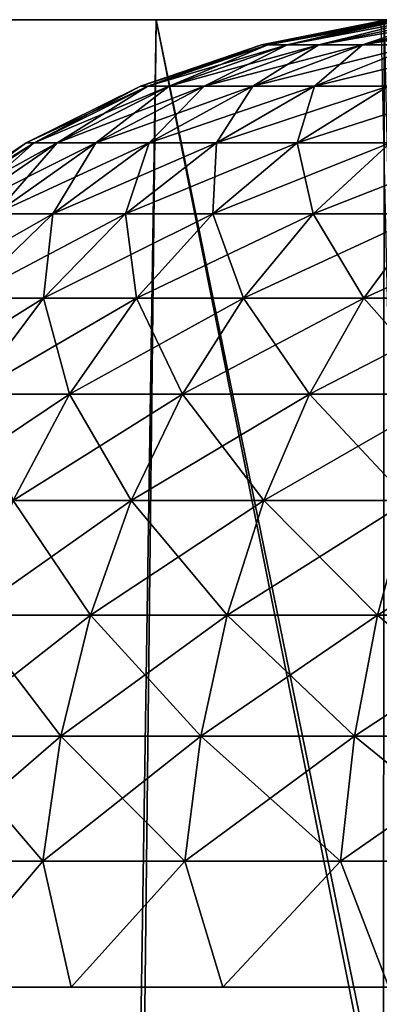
# Model space of a CAD drawing. Header units: millimetres. Extents: x -68 to 68, y 0 to 255.
# Tile 10 of 217: x -61.258 to -60.515, y 27.965 to 30. Entities that reach past the tile are written whole.
import ezdxf

# ---------------------------------------------------------------- set-up
doc = ezdxf.new("R2010")
doc.units = ezdxf.units.MM
doc.header["$LTSCALE"] = 41.718519
for name, color, linetype in [('15', 7, 'CONTINUOUS'), ('2', 7, 'CONTINUOUS'), ('5', 7, 'CONTINUOUS'), ('86', 7, 'CONTINUOUS'), ('88', 7, 'CONTINUOUS'), ('9', 7, 'CONTINUOUS')]:
    doc.layers.add(name, color=color, linetype=linetype)

msp = doc.modelspace()

# ---------------------------------------------------------------- linework, layer by layer
at = {"layer": '15', "color": 252, "linetype": 'Continuous', "true_color": 0x96918c}
for points in [[(-64.9358, 30, -6.3956), (-65.1714, 30, -3.2017), (-59.2074, 30, -4.3146), (-64.9358, 30, -6.3956)], [(-59.2074, 30, -4.3146), (-65.1714, 30, -3.2017), (-59.6697, 30, -4.2129), (-59.2074, 30, -4.3146)], [(-59.6697, 30, -4.2129), (-65.1714, 30, -3.2017), (-60.1183, 30, -4.0617), (-59.6697, 30, -4.2129)], [(-60.1183, 30, -4.0617), (-65.1714, 30, -3.2017), (-60.548, 30, -3.8629), (-60.1183, 30, -4.0617)], [(-60.548, 30, -3.8629), (-65.1714, 30, -3.2017), (-60.9537, 30, -3.6188), (-60.548, 30, -3.8629)], [(-60.9537, 30, -3.6188), (-65.1714, 30, -3.2017), (-61.3305, 30, -3.3323), (-60.9537, 30, -3.6188)], [(-64.5438, 30, -9.5742), (-64.9358, 30, -6.3956), (-42.8, 30, -7.8433), (-64.5438, 30, -9.5742)], [(-42.8, 30, -7.8433), (-64.9358, 30, -6.3956), (-43.1954, 30, -5.2449), (-42.8, 30, -7.8433)], [(-43.1954, 30, -5.2449), (-64.9358, 30, -6.3956), (-58.7367, 30, -4.3658), (-43.1954, 30, -5.2449)], [(-58.7367, 30, -4.3658), (-64.9358, 30, -6.3956), (-59.2074, 30, -4.3146), (-58.7367, 30, -4.3658)], [(-64.9358, 30, 6.3956), (-64.5438, 30, 9.5742), (-42.8, 30, 7.8433), (-64.9358, 30, 6.3956)], [(-43.1954, 30, 5.2449), (-64.9358, 30, 6.3956), (-42.8, 30, 7.8433), (-43.1954, 30, 5.2449)], [(-64.9358, 30, 6.3956), (-43.1954, 30, 5.2449), (-58.2633, 30, 4.3658), (-64.9358, 30, 6.3956)], [(-61.3305, 30, 3.3323), (-64.9358, 30, 6.3956), (-60.9537, 30, 3.6188), (-61.3305, 30, 3.3323)], [(-60.9537, 30, 3.6188), (-64.9358, 30, 6.3956), (-60.548, 30, 3.8629), (-60.9537, 30, 3.6188)], [(-60.548, 30, 3.8629), (-64.9358, 30, 6.3956), (-60.1183, 30, 4.0617), (-60.548, 30, 3.8629)], [(-60.1183, 30, 4.0617), (-64.9358, 30, 6.3956), (-59.6697, 30, 4.2129), (-60.1183, 30, 4.0617)], [(-59.6697, 30, 4.2129), (-64.9358, 30, 6.3956), (-59.2074, 30, 4.3146), (-59.6697, 30, 4.2129)], [(-59.2074, 30, 4.3146), (-64.9358, 30, 6.3956), (-58.7367, 30, 4.3658), (-59.2074, 30, 4.3146)], [(-58.7367, 30, 4.3658), (-64.9358, 30, 6.3956), (-58.2633, 30, 4.3658), (-58.7367, 30, 4.3658)], [(-63.9962, 30, -12.7296), (-64.5438, 30, -9.5742), (-42.2483, 30, -10.4133), (-63.9962, 30, -12.7296)], [(-42.2483, 30, -10.4133), (-64.5438, 30, -9.5742), (-42.8, 30, -7.8433), (-42.2483, 30, -10.4133)], [(-64.5438, 30, 9.5742), (-63.9962, 30, 12.7296), (-42.2483, 30, 10.4133), (-64.5438, 30, 9.5742)], [(-42.8, 30, 7.8433), (-64.5438, 30, 9.5742), (-42.2483, 30, 10.4133), (-42.8, 30, 7.8433)], [(-63.2945, 30, -15.8545), (-63.9962, 30, -12.7296), (-40.6851, 30, -15.4298), (-63.2945, 30, -15.8545)], [(-40.6851, 30, -15.4298), (-63.9962, 30, -12.7296), (-41.5425, 30, -12.9452), (-40.6851, 30, -15.4298)], [(-41.5425, 30, -12.9452), (-63.9962, 30, -12.7296), (-42.2483, 30, -10.4133), (-41.5425, 30, -12.9452)], [(-63.9962, 30, 12.7296), (-63.2945, 30, 15.8545), (-41.5425, 30, 12.9452), (-63.9962, 30, 12.7296)], [(-42.2483, 30, 10.4133), (-63.9962, 30, 12.7296), (-41.5425, 30, 12.9452), (-42.2483, 30, 10.4133)], [(-62.4404, 30, -18.941), (-63.2945, 30, -15.8545), (-39.6792, 30, -17.8582), (-62.4404, 30, -18.941)], [(-39.6792, 30, -17.8582), (-63.2945, 30, -15.8545), (-40.6851, 30, -15.4298), (-39.6792, 30, -17.8582)], [(-63.2945, 30, 15.8545), (-62.4404, 30, 18.941), (-39.6792, 30, 17.8582), (-63.2945, 30, 15.8545)], [(-41.5425, 30, 12.9452), (-63.2945, 30, 15.8545), (-40.6851, 30, 15.4298), (-41.5425, 30, 12.9452)], [(-40.6851, 30, 15.4298), (-63.2945, 30, 15.8545), (-39.6792, 30, 17.8582), (-40.6851, 30, 15.4298)], [(-61.4357, 30, -21.9821), (-62.4404, 30, -18.941), (-38.5286, 30, -20.2214), (-61.4357, 30, -21.9821)], [(-38.5286, 30, -20.2214), (-62.4404, 30, -18.941), (-39.6792, 30, -17.8582), (-38.5286, 30, -20.2214)], [(-62.4404, 30, 18.941), (-61.4357, 30, 21.9821), (-38.5286, 30, 20.2214), (-62.4404, 30, 18.941)], [(-39.6792, 30, 17.8582), (-62.4404, 30, 18.941), (-38.5286, 30, 20.2214), (-39.6792, 30, 17.8582)], [(-60.2832, 30, -24.9701), (-61.4357, 30, -21.9821), (-35.8103, 30, -24.718), (-60.2832, 30, -24.9701)], [(-35.8103, 30, -24.718), (-61.4357, 30, -21.9821), (-37.2374, 30, -22.5107), (-35.8103, 30, -24.718)], [(-37.2374, 30, -22.5107), (-61.4357, 30, -21.9821), (-38.5286, 30, -20.2214), (-37.2374, 30, -22.5107)], [(-61.4357, 30, 21.9821), (-60.2832, 30, 24.9701), (-37.2374, 30, 22.5107), (-61.4357, 30, 21.9821)], [(-38.5286, 30, 20.2214), (-61.4357, 30, 21.9821), (-37.2374, 30, 22.5107), (-38.5286, 30, 20.2214)]]:
    msp.add_3dface(points, dxfattribs=at)
at = {"layer": '2', "color": 7, "linetype": 'Continuous', "true_color": 0xf5f5f5}
for points in [[(-60.976, 30, 25.2571), (-62.1419, 30, 22.2348), (-63.1154, 30, 23.931), (-60.976, 30, 25.2571)], [(-61.8854, 30, 26.9526), (-60.976, 30, 25.2571), (-63.1154, 30, 23.931), (-61.8854, 30, 26.9526)], [(-62.1419, 30, -22.2348), (-60.976, 30, -25.2571), (-63.1107, 30, -23.9436), (-62.1419, 30, -22.2348)], [(-63.1107, 30, -23.9436), (-60.976, 30, -25.2571), (-61.8801, 30, -26.9648), (-63.1107, 30, -23.9436)], [(-59.6633, 30, 28.2186), (-60.976, 30, 25.2571), (-61.8854, 30, 26.9526), (-59.6633, 30, 28.2186)], [(-60.5109, 30, 29.9111), (-59.6633, 30, 28.2186), (-61.8854, 30, 26.9526), (-60.5109, 30, 29.9111)], [(-60.976, 30, -25.2571), (-59.6633, 30, -28.2186), (-61.8801, 30, -26.9648), (-60.976, 30, -25.2571)], [(-61.8801, 30, -26.9648), (-59.6633, 30, -28.2186), (-60.505, 30, -29.9231), (-61.8801, 30, -26.9648)]]:
    msp.add_3dface(points, dxfattribs=at)
at = {"layer": '5', "color": 7, "linetype": 'Continuous', "true_color": 0xf5f5f5}
for points in [[(-61.8854, 30, 26.9526), (-63.1154, 30, 23.931), (-61.1633, 0.2869, 25.3347), (-61.8854, 30, 26.9526)], [(-61.1633, 0.2869, 25.3347), (-63.1154, 30, 23.931), (-61.7666, 0.2869, 23.826), (-61.1633, 0.2869, 25.3347)], [(-60.5109, 30, 29.9111), (-61.8854, 30, 26.9526), (-59.8465, 0.2869, 28.3053), (-60.5109, 30, 29.9111)], [(-59.8465, 0.2869, 28.3053), (-61.8854, 30, 26.9526), (-60.5232, 0.2869, 26.8281), (-59.8465, 0.2869, 28.3053)], [(-60.5232, 0.2869, 26.8281), (-61.8854, 30, 26.9526), (-61.1633, 0.2869, 25.3347), (-60.5232, 0.2869, 26.8281)], [(-61.8801, 30, -26.9648), (-60.505, 30, -29.9231), (-60.5232, 0.2869, -26.8281), (-61.8801, 30, -26.9648)], [(-61.7666, 0.2869, -23.826), (-61.8801, 30, -26.9648), (-61.1633, 0.2869, -25.3347), (-61.7666, 0.2869, -23.826)], [(-61.1633, 0.2869, -25.3347), (-61.8801, 30, -26.9648), (-60.5232, 0.2869, -26.8281), (-61.1633, 0.2869, -25.3347)], [(-60.5232, 0.2869, -26.8281), (-60.505, 30, -29.9231), (-59.8465, 0.2869, -28.3053), (-60.5232, 0.2869, -26.8281)]]:
    msp.add_3dface(points, dxfattribs=at)
at = {"layer": '86', "linetype": 'Continuous'}
for points in [[(-60.7584, 29.948), (-60.7451, 29.948, 0.2442), (-60.5, 30), (-60.7584, 29.948)], [(-60.7451, 29.948, 0.2442), (-60.7056, 29.948, 0.4855), (-60.4829, 30, 0.2612), (-60.7451, 29.948, 0.2442)], [(-60.5, 30), (-60.7451, 29.948, 0.2442), (-60.4957, 30, 0.1312), (-60.5, 30)], [(-60.4957, 30, 0.1312), (-60.7451, 29.948, 0.2442), (-60.4829, 30, 0.2612), (-60.4957, 30, 0.1312)], [(-60.7056, 29.948, 0.4855), (-60.6401, 29.948, 0.7211), (-60.4318, 30, 0.5177), (-60.7056, 29.948, 0.4855)], [(-60.4829, 30, 0.2612), (-60.7056, 29.948, 0.4855), (-60.4616, 30, 0.3901), (-60.4829, 30, 0.2612)], [(-60.4616, 30, 0.3901), (-60.7056, 29.948, 0.4855), (-60.4318, 30, 0.5177), (-60.4616, 30, 0.3901)], [(-60.6401, 29.948, 0.7211), (-60.5496, 29.948, 0.9483), (-60.3939, 30, 0.6428), (-60.6401, 29.948, 0.7211)], [(-60.4318, 30, 0.5177), (-60.6401, 29.948, 0.7211), (-60.3939, 30, 0.6428), (-60.4318, 30, 0.5177)], [(-60.5496, 29.948, 0.9483), (-60.4351, 29.948, 1.1643), (-60.2938, 30, 0.8845), (-60.5496, 29.948, 0.9483)], [(-60.3939, 30, 0.6428), (-60.5496, 29.948, 0.9483), (-60.3477, 30, 0.7654), (-60.3939, 30, 0.6428)], [(-60.3477, 30, 0.7654), (-60.5496, 29.948, 0.9483), (-60.2938, 30, 0.8845), (-60.3477, 30, 0.7654)], [(-61.008, 29.8627), (-60.9933, 29.8627, 0.2712), (-60.7584, 29.948), (-61.008, 29.8627)], [(-60.9933, 29.8627, 0.2712), (-60.9494, 29.8627, 0.5391), (-60.7451, 29.948, 0.2442), (-60.9933, 29.8627, 0.2712)], [(-60.7584, 29.948), (-60.9933, 29.8627, 0.2712), (-60.7451, 29.948, 0.2442), (-60.7584, 29.948)], [(-60.9494, 29.8627, 0.5391), (-60.8767, 29.8627, 0.8008), (-60.7056, 29.948, 0.4855), (-60.9494, 29.8627, 0.5391)], [(-60.7451, 29.948, 0.2442), (-60.9494, 29.8627, 0.5391), (-60.7056, 29.948, 0.4855), (-60.7451, 29.948, 0.2442)], [(-60.8767, 29.8627, 0.8008), (-60.7762, 29.8627, 1.0531), (-60.6401, 29.948, 0.7211), (-60.8767, 29.8627, 0.8008)], [(-60.7056, 29.948, 0.4855), (-60.8767, 29.8627, 0.8008), (-60.6401, 29.948, 0.7211), (-60.7056, 29.948, 0.4855)], [(-60.7762, 29.8627, 1.0531), (-60.649, 29.8627, 1.293), (-60.5496, 29.948, 0.9483), (-60.7762, 29.8627, 1.0531)], [(-60.6401, 29.948, 0.7211), (-60.7762, 29.8627, 1.0531), (-60.5496, 29.948, 0.9483), (-60.6401, 29.948, 0.7211)], [(-60.649, 29.8627, 1.293), (-60.4966, 29.8627, 1.5178), (-60.4351, 29.948, 1.1643), (-60.649, 29.8627, 1.293)], [(-60.5496, 29.948, 0.9483), (-60.649, 29.8627, 1.293), (-60.4351, 29.948, 1.1643), (-60.5496, 29.948, 0.9483)], [(-61.2444, 29.7456), (-61.2283, 29.7456, 0.2967), (-61.008, 29.8627), (-61.2444, 29.7456)], [(-61.2283, 29.7456, 0.2967), (-61.1802, 29.7456, 0.59), (-60.9933, 29.8627, 0.2712), (-61.2283, 29.7456, 0.2967)], [(-61.008, 29.8627), (-61.2283, 29.7456, 0.2967), (-60.9933, 29.8627, 0.2712), (-61.008, 29.8627)], [(-61.1802, 29.7456, 0.59), (-61.1007, 29.7456, 0.8763), (-60.9494, 29.8627, 0.5391), (-61.1802, 29.7456, 0.59)], [(-60.9933, 29.8627, 0.2712), (-61.1802, 29.7456, 0.59), (-60.9494, 29.8627, 0.5391), (-60.9933, 29.8627, 0.2712)], [(-61.1007, 29.7456, 0.8763), (-60.9907, 29.7456, 1.1523), (-60.8767, 29.8627, 0.8008), (-61.1007, 29.7456, 0.8763)], [(-60.9494, 29.8627, 0.5391), (-61.1007, 29.7456, 0.8763), (-60.8767, 29.8627, 0.8008), (-60.9494, 29.8627, 0.5391)], [(-60.9907, 29.7456, 1.1523), (-60.8515, 29.7456, 1.4149), (-60.7762, 29.8627, 1.0531), (-60.9907, 29.7456, 1.1523)], [(-60.8767, 29.8627, 0.8008), (-60.9907, 29.7456, 1.1523), (-60.7762, 29.8627, 1.0531), (-60.8767, 29.8627, 0.8008)], [(-60.8515, 29.7456, 1.4149), (-60.6848, 29.7456, 1.6608), (-60.649, 29.8627, 1.293), (-60.8515, 29.7456, 1.4149)], [(-60.7762, 29.8627, 1.0531), (-60.8515, 29.7456, 1.4149), (-60.649, 29.8627, 1.293), (-60.7762, 29.8627, 1.0531)], [(-60.6848, 29.7456, 1.6608), (-60.4924, 29.7456, 1.8873), (-60.4966, 29.8627, 1.5178), (-60.6848, 29.7456, 1.6608)], [(-60.649, 29.8627, 1.293), (-60.6848, 29.7456, 1.6608), (-60.4966, 29.8627, 1.5178), (-60.649, 29.8627, 1.293)], [(-61.4634, 29.5986), (-61.4461, 29.5986, 0.3204), (-61.2444, 29.7456), (-61.4634, 29.5986)], [(-61.4461, 29.5986, 0.3204), (-61.3942, 29.5986, 0.6371), (-61.2283, 29.7456, 0.2967), (-61.4461, 29.5986, 0.3204)], [(-61.2444, 29.7456), (-61.4461, 29.5986, 0.3204), (-61.2283, 29.7456, 0.2967), (-61.2444, 29.7456)], [(-61.3942, 29.5986, 0.6371), (-61.3083, 29.5986, 0.9462), (-61.1802, 29.7456, 0.59), (-61.3942, 29.5986, 0.6371)], [(-61.2283, 29.7456, 0.2967), (-61.3942, 29.5986, 0.6371), (-61.1802, 29.7456, 0.59), (-61.2283, 29.7456, 0.2967)], [(-61.3083, 29.5986, 0.9462), (-61.1895, 29.5986, 1.2443), (-61.1007, 29.7456, 0.8763), (-61.3083, 29.5986, 0.9462)], [(-61.1802, 29.7456, 0.59), (-61.3083, 29.5986, 0.9462), (-61.1007, 29.7456, 0.8763), (-61.1802, 29.7456, 0.59)], [(-61.1895, 29.5986, 1.2443), (-61.0392, 29.5986, 1.5278), (-60.9907, 29.7456, 1.1523), (-61.1895, 29.5986, 1.2443)], [(-61.1007, 29.7456, 0.8763), (-61.1895, 29.5986, 1.2443), (-60.9907, 29.7456, 1.1523), (-61.1007, 29.7456, 0.8763)], [(-61.0392, 29.5986, 1.5278), (-60.8592, 29.5986, 1.7934), (-60.8515, 29.7456, 1.4149), (-61.0392, 29.5986, 1.5278)], [(-60.9907, 29.7456, 1.1523), (-61.0392, 29.5986, 1.5278), (-60.8515, 29.7456, 1.4149), (-60.9907, 29.7456, 1.1523)], [(-60.8592, 29.5986, 1.7934), (-60.6514, 29.5986, 2.038), (-60.6848, 29.7456, 1.6608), (-60.8592, 29.5986, 1.7934)], [(-60.8515, 29.7456, 1.4149), (-60.8592, 29.5986, 1.7934), (-60.6848, 29.7456, 1.6608), (-60.8515, 29.7456, 1.4149)], [(-60.6848, 29.7456, 1.6608), (-60.6514, 29.5986, 2.038), (-60.4924, 29.7456, 1.8873), (-60.6848, 29.7456, 1.6608)], [(-60.6514, 29.5986, 2.038), (-60.4185, 29.5986, 2.2586), (-60.4924, 29.7456, 1.8873), (-60.6514, 29.5986, 2.038)], [(-61.3693, 29.4244, 1.3275), (-61.2089, 29.4244, 1.6299), (-61.1895, 29.5986, 1.2443), (-61.3693, 29.4244, 1.3275)], [(-61.3083, 29.5986, 0.9462), (-61.3693, 29.4244, 1.3275), (-61.1895, 29.5986, 1.2443), (-61.3083, 29.5986, 0.9462)], [(-61.2089, 29.4244, 1.6299), (-61.0168, 29.4244, 1.9132), (-61.0392, 29.5986, 1.5278), (-61.2089, 29.4244, 1.6299)], [(-61.1895, 29.5986, 1.2443), (-61.2089, 29.4244, 1.6299), (-61.0392, 29.5986, 1.5278), (-61.1895, 29.5986, 1.2443)], [(-61.0392, 29.5986, 1.5278), (-61.0168, 29.4244, 1.9132), (-60.8592, 29.5986, 1.7934), (-61.0392, 29.5986, 1.5278)], [(-61.0168, 29.4244, 1.9132), (-60.7952, 29.4244, 2.1741), (-60.8592, 29.5986, 1.7934), (-61.0168, 29.4244, 1.9132)], [(-60.8592, 29.5986, 1.7934), (-60.7952, 29.4244, 2.1741), (-60.6514, 29.5986, 2.038), (-60.8592, 29.5986, 1.7934)], [(-60.7952, 29.4244, 2.1741), (-60.5467, 29.4244, 2.4096), (-60.6514, 29.5986, 2.038), (-60.7952, 29.4244, 2.1741)], [(-60.6514, 29.5986, 2.038), (-60.5467, 29.4244, 2.4096), (-60.4185, 29.5986, 2.2586), (-60.6514, 29.5986, 2.038)], [(-60.5467, 29.4244, 2.4096), (-60.2742, 29.4244, 2.6167), (-60.4185, 29.5986, 2.2586), (-60.5467, 29.4244, 2.4096)], [(-61.3693, 29.4244, 1.3275), (-61.3577, 29.2257, 1.7194), (-61.2089, 29.4244, 1.6299), (-61.3693, 29.4244, 1.3275)], [(-61.3577, 29.2257, 1.7194), (-61.155, 29.2257, 2.0183), (-61.2089, 29.4244, 1.6299), (-61.3577, 29.2257, 1.7194)], [(-61.2089, 29.4244, 1.6299), (-61.155, 29.2257, 2.0183), (-61.0168, 29.4244, 1.9132), (-61.2089, 29.4244, 1.6299)], [(-61.155, 29.2257, 2.0183), (-60.9212, 29.2257, 2.2935), (-61.0168, 29.4244, 1.9132), (-61.155, 29.2257, 2.0183)], [(-61.0168, 29.4244, 1.9132), (-60.9212, 29.2257, 2.2935), (-60.7952, 29.4244, 2.1741), (-61.0168, 29.4244, 1.9132)], [(-60.9212, 29.2257, 2.2935), (-60.6591, 29.2257, 2.5419), (-60.7952, 29.4244, 2.1741), (-60.9212, 29.2257, 2.2935)], [(-60.7952, 29.4244, 2.1741), (-60.6591, 29.2257, 2.5419), (-60.5467, 29.4244, 2.4096), (-60.7952, 29.4244, 2.1741)], [(-60.6591, 29.2257, 2.5419), (-60.3716, 29.2257, 2.7604), (-60.5467, 29.4244, 2.4096), (-60.6591, 29.2257, 2.5419)], [(-60.5467, 29.4244, 2.4096), (-60.3716, 29.2257, 2.7604), (-60.2742, 29.4244, 2.6167), (-60.5467, 29.4244, 2.4096)], [(-61.3577, 29.2257, 1.7194), (-61.2714, 29.0061, 2.1068), (-61.155, 29.2257, 2.0183), (-61.3577, 29.2257, 1.7194)], [(-61.2714, 29.0061, 2.1068), (-61.0274, 29.0061, 2.3941), (-61.155, 29.2257, 2.0183), (-61.2714, 29.0061, 2.1068)], [(-61.155, 29.2257, 2.0183), (-61.0274, 29.0061, 2.3941), (-60.9212, 29.2257, 2.2935), (-61.155, 29.2257, 2.0183)], [(-61.0274, 29.0061, 2.3941), (-60.7537, 29.0061, 2.6533), (-60.9212, 29.2257, 2.2935), (-61.0274, 29.0061, 2.3941)], [(-60.9212, 29.2257, 2.2935), (-60.7537, 29.0061, 2.6533), (-60.6591, 29.2257, 2.5419), (-60.9212, 29.2257, 2.2935)], [(-60.7537, 29.0061, 2.6533), (-60.4536, 29.0061, 2.8814), (-60.6591, 29.2257, 2.5419), (-60.7537, 29.0061, 2.6533)], [(-60.6591, 29.2257, 2.5419), (-60.4536, 29.0061, 2.8814), (-60.3716, 29.2257, 2.7604), (-60.6591, 29.2257, 2.5419)], [(-61.364, 28.7694, 2.1772), (-61.1118, 28.7694, 2.4741), (-61.2714, 29.0061, 2.1068), (-61.364, 28.7694, 2.1772)], [(-61.2714, 29.0061, 2.1068), (-61.1118, 28.7694, 2.4741), (-61.0274, 29.0061, 2.3941), (-61.2714, 29.0061, 2.1068)], [(-61.1118, 28.7694, 2.4741), (-60.829, 28.7694, 2.7419), (-61.0274, 29.0061, 2.3941), (-61.1118, 28.7694, 2.4741)], [(-61.0274, 29.0061, 2.3941), (-60.829, 28.7694, 2.7419), (-60.7537, 29.0061, 2.6533), (-61.0274, 29.0061, 2.3941)], [(-60.829, 28.7694, 2.7419), (-60.5189, 28.7694, 2.9777), (-60.7537, 29.0061, 2.6533), (-60.829, 28.7694, 2.7419)], [(-60.7537, 29.0061, 2.6533), (-60.5189, 28.7694, 2.9777), (-60.4536, 29.0061, 2.8814), (-60.7537, 29.0061, 2.6533)], [(-60.5189, 28.7694, 2.9777), (-60.1851, 28.7694, 3.1785), (-60.4536, 29.0061, 2.8814), (-60.5189, 28.7694, 2.9777)], [(-61.4312, 28.5194, 2.2283), (-61.1731, 28.5194, 2.5321), (-61.364, 28.7694, 2.1772), (-61.4312, 28.5194, 2.2283)], [(-61.364, 28.7694, 2.1772), (-61.1731, 28.5194, 2.5321), (-61.1118, 28.7694, 2.4741), (-61.364, 28.7694, 2.1772)], [(-61.1731, 28.5194, 2.5321), (-60.8837, 28.5194, 2.8063), (-61.1118, 28.7694, 2.4741), (-61.1731, 28.5194, 2.5321)], [(-61.1118, 28.7694, 2.4741), (-60.8837, 28.5194, 2.8063), (-60.829, 28.7694, 2.7419), (-61.1118, 28.7694, 2.4741)], [(-60.8837, 28.5194, 2.8063), (-60.5663, 28.5194, 3.0476), (-60.829, 28.7694, 2.7419), (-60.8837, 28.5194, 2.8063)], [(-60.829, 28.7694, 2.7419), (-60.5663, 28.5194, 3.0476), (-60.5189, 28.7694, 2.9777), (-60.829, 28.7694, 2.7419)], [(-60.5663, 28.5194, 3.0476), (-60.2247, 28.5194, 3.2531), (-60.5189, 28.7694, 2.9777), (-60.5663, 28.5194, 3.0476)], [(-60.5189, 28.7694, 2.9777), (-60.2247, 28.5194, 3.2531), (-60.1851, 28.7694, 3.1785), (-60.5189, 28.7694, 2.9777)], [(-61.4719, 28.2606, 2.2592), (-61.2102, 28.2606, 2.5672), (-61.4312, 28.5194, 2.2283), (-61.4719, 28.2606, 2.2592)], [(-61.4312, 28.5194, 2.2283), (-61.2102, 28.2606, 2.5672), (-61.1731, 28.5194, 2.5321), (-61.4312, 28.5194, 2.2283)], [(-61.2102, 28.2606, 2.5672), (-60.9168, 28.2606, 2.8452), (-61.1731, 28.5194, 2.5321), (-61.2102, 28.2606, 2.5672)], [(-61.1731, 28.5194, 2.5321), (-60.9168, 28.2606, 2.8452), (-60.8837, 28.5194, 2.8063), (-61.1731, 28.5194, 2.5321)], [(-60.9168, 28.2606, 2.8452), (-60.595, 28.2606, 3.0898), (-60.8837, 28.5194, 2.8063), (-60.9168, 28.2606, 2.8452)], [(-60.8837, 28.5194, 2.8063), (-60.595, 28.2606, 3.0898), (-60.5663, 28.5194, 3.0476), (-60.8837, 28.5194, 2.8063)], [(-60.595, 28.2606, 3.0898), (-60.2486, 28.2606, 3.2982), (-60.5663, 28.5194, 3.0476), (-60.595, 28.2606, 3.0898)], [(-60.5663, 28.5194, 3.0476), (-60.2486, 28.2606, 3.2982), (-60.2247, 28.5194, 3.2531), (-60.5663, 28.5194, 3.0476)], [(-61.4719, 28.2606, 2.2592), (-61.4319, 28, 2.3381), (-61.2102, 28.2606, 2.5672), (-61.4719, 28.2606, 2.2592)], [(-61.4319, 28, 2.3381), (-61.1517, 28, 2.6517), (-61.2102, 28.2606, 2.5672), (-61.4319, 28, 2.3381)], [(-61.2102, 28.2606, 2.5672), (-61.1517, 28, 2.6517), (-60.9168, 28.2606, 2.8452), (-61.2102, 28.2606, 2.5672)], [(-61.1517, 28, 2.6517), (-60.8381, 28, 2.9319), (-60.9168, 28.2606, 2.8452), (-61.1517, 28, 2.6517)], [(-60.9168, 28.2606, 2.8452), (-60.8381, 28, 2.9319), (-60.595, 28.2606, 3.0898), (-60.9168, 28.2606, 2.8452)], [(-60.8381, 28, 2.9319), (-60.4951, 28, 3.1752), (-60.595, 28.2606, 3.0898), (-60.8381, 28, 2.9319)], [(-60.595, 28.2606, 3.0898), (-60.4951, 28, 3.1752), (-60.2486, 28.2606, 3.2982), (-60.595, 28.2606, 3.0898)]]:
    msp.add_3dface(points, dxfattribs=at)
at = {"layer": '88', "linetype": 'Continuous'}
for points in [[(-60.7584, 29.948), (-60.5, 30), (-60.4957, 30, -0.1312), (-60.7584, 29.948)], [(-60.7584, 29.948), (-60.4957, 30, -0.1312), (-60.7451, 29.948, -0.2442), (-60.7584, 29.948)], [(-60.4957, 30, -0.1312), (-60.4829, 30, -0.2612), (-60.7451, 29.948, -0.2442), (-60.4957, 30, -0.1312)], [(-60.4829, 30, -0.2612), (-60.4616, 30, -0.3901), (-60.7451, 29.948, -0.2442), (-60.4829, 30, -0.2612)], [(-60.4616, 30, -0.3901), (-60.7056, 29.948, -0.4855), (-60.7451, 29.948, -0.2442), (-60.4616, 30, -0.3901)], [(-60.4616, 30, -0.3901), (-60.4318, 30, -0.5177), (-60.7056, 29.948, -0.4855), (-60.4616, 30, -0.3901)], [(-60.4318, 30, -0.5177), (-60.6401, 29.948, -0.7211), (-60.7056, 29.948, -0.4855), (-60.4318, 30, -0.5177)], [(-60.4318, 30, -0.5177), (-60.3939, 30, -0.6428), (-60.6401, 29.948, -0.7211), (-60.4318, 30, -0.5177)], [(-60.3939, 30, -0.6428), (-60.3477, 30, -0.7654), (-60.6401, 29.948, -0.7211), (-60.3939, 30, -0.6428)], [(-60.3477, 30, -0.7654), (-60.5496, 29.948, -0.9483), (-60.6401, 29.948, -0.7211), (-60.3477, 30, -0.7654)], [(-60.3477, 30, -0.7654), (-60.2938, 30, -0.8845), (-60.5496, 29.948, -0.9483), (-60.3477, 30, -0.7654)], [(-60.2938, 30, -0.8845), (-60.232, 30, -1), (-60.5496, 29.948, -0.9483), (-60.2938, 30, -0.8845)], [(-60.232, 30, -1), (-60.4351, 29.948, -1.1643), (-60.5496, 29.948, -0.9483), (-60.232, 30, -1)], [(-61.008, 29.8627), (-60.7584, 29.948), (-60.7451, 29.948, -0.2442), (-61.008, 29.8627)], [(-60.9933, 29.8627, -0.2712), (-61.008, 29.8627), (-60.7451, 29.948, -0.2442), (-60.9933, 29.8627, -0.2712)], [(-60.9494, 29.8627, -0.5391), (-60.9933, 29.8627, -0.2712), (-60.7056, 29.948, -0.4855), (-60.9494, 29.8627, -0.5391)], [(-60.7056, 29.948, -0.4855), (-60.9933, 29.8627, -0.2712), (-60.7451, 29.948, -0.2442), (-60.7056, 29.948, -0.4855)], [(-60.8767, 29.8627, -0.8008), (-60.9494, 29.8627, -0.5391), (-60.6401, 29.948, -0.7211), (-60.8767, 29.8627, -0.8008)], [(-60.6401, 29.948, -0.7211), (-60.9494, 29.8627, -0.5391), (-60.7056, 29.948, -0.4855), (-60.6401, 29.948, -0.7211)], [(-60.7762, 29.8627, -1.0531), (-60.8767, 29.8627, -0.8008), (-60.5496, 29.948, -0.9483), (-60.7762, 29.8627, -1.0531)], [(-60.5496, 29.948, -0.9483), (-60.8767, 29.8627, -0.8008), (-60.6401, 29.948, -0.7211), (-60.5496, 29.948, -0.9483)], [(-60.649, 29.8627, -1.293), (-60.7762, 29.8627, -1.0531), (-60.4351, 29.948, -1.1643), (-60.649, 29.8627, -1.293)], [(-60.4351, 29.948, -1.1643), (-60.7762, 29.8627, -1.0531), (-60.5496, 29.948, -0.9483), (-60.4351, 29.948, -1.1643)], [(-60.4966, 29.8627, -1.5178), (-60.649, 29.8627, -1.293), (-60.2979, 29.948, -1.3667), (-60.4966, 29.8627, -1.5178)], [(-60.2979, 29.948, -1.3667), (-60.649, 29.8627, -1.293), (-60.4351, 29.948, -1.1643), (-60.2979, 29.948, -1.3667)], [(-61.2444, 29.7456), (-61.008, 29.8627), (-60.9933, 29.8627, -0.2712), (-61.2444, 29.7456)], [(-61.2283, 29.7456, -0.2967), (-61.2444, 29.7456), (-60.9933, 29.8627, -0.2712), (-61.2283, 29.7456, -0.2967)], [(-61.1802, 29.7456, -0.59), (-61.2283, 29.7456, -0.2967), (-60.9494, 29.8627, -0.5391), (-61.1802, 29.7456, -0.59)], [(-60.9494, 29.8627, -0.5391), (-61.2283, 29.7456, -0.2967), (-60.9933, 29.8627, -0.2712), (-60.9494, 29.8627, -0.5391)], [(-61.1007, 29.7456, -0.8763), (-61.1802, 29.7456, -0.59), (-60.8767, 29.8627, -0.8008), (-61.1007, 29.7456, -0.8763)], [(-60.8767, 29.8627, -0.8008), (-61.1802, 29.7456, -0.59), (-60.9494, 29.8627, -0.5391), (-60.8767, 29.8627, -0.8008)], [(-60.9907, 29.7456, -1.1523), (-61.1007, 29.7456, -0.8763), (-60.7762, 29.8627, -1.0531), (-60.9907, 29.7456, -1.1523)], [(-60.7762, 29.8627, -1.0531), (-61.1007, 29.7456, -0.8763), (-60.8767, 29.8627, -0.8008), (-60.7762, 29.8627, -1.0531)], [(-60.8515, 29.7456, -1.4149), (-60.9907, 29.7456, -1.1523), (-60.649, 29.8627, -1.293), (-60.8515, 29.7456, -1.4149)], [(-60.649, 29.8627, -1.293), (-60.9907, 29.7456, -1.1523), (-60.7762, 29.8627, -1.0531), (-60.649, 29.8627, -1.293)], [(-60.6848, 29.7456, -1.6608), (-60.8515, 29.7456, -1.4149), (-60.4966, 29.8627, -1.5178), (-60.6848, 29.7456, -1.6608)], [(-60.4966, 29.8627, -1.5178), (-60.8515, 29.7456, -1.4149), (-60.649, 29.8627, -1.293), (-60.4966, 29.8627, -1.5178)], [(-60.4924, 29.7456, -1.8873), (-60.6848, 29.7456, -1.6608), (-60.3208, 29.8627, -1.7247), (-60.4924, 29.7456, -1.8873)], [(-60.3208, 29.8627, -1.7247), (-60.6848, 29.7456, -1.6608), (-60.4966, 29.8627, -1.5178), (-60.3208, 29.8627, -1.7247)], [(-61.4634, 29.5986), (-61.2444, 29.7456), (-61.2283, 29.7456, -0.2967), (-61.4634, 29.5986)], [(-61.4461, 29.5986, -0.3204), (-61.4634, 29.5986), (-61.2283, 29.7456, -0.2967), (-61.4461, 29.5986, -0.3204)], [(-61.3942, 29.5986, -0.6371), (-61.4461, 29.5986, -0.3204), (-61.1802, 29.7456, -0.59), (-61.3942, 29.5986, -0.6371)], [(-61.1802, 29.7456, -0.59), (-61.4461, 29.5986, -0.3204), (-61.2283, 29.7456, -0.2967), (-61.1802, 29.7456, -0.59)], [(-61.3083, 29.5986, -0.9462), (-61.3942, 29.5986, -0.6371), (-61.1007, 29.7456, -0.8763), (-61.3083, 29.5986, -0.9462)], [(-61.1007, 29.7456, -0.8763), (-61.3942, 29.5986, -0.6371), (-61.1802, 29.7456, -0.59), (-61.1007, 29.7456, -0.8763)], [(-61.1895, 29.5986, -1.2443), (-61.3083, 29.5986, -0.9462), (-60.9907, 29.7456, -1.1523), (-61.1895, 29.5986, -1.2443)], [(-60.9907, 29.7456, -1.1523), (-61.3083, 29.5986, -0.9462), (-61.1007, 29.7456, -0.8763), (-60.9907, 29.7456, -1.1523)], [(-61.0392, 29.5986, -1.5278), (-61.1895, 29.5986, -1.2443), (-60.8515, 29.7456, -1.4149), (-61.0392, 29.5986, -1.5278)], [(-60.8515, 29.7456, -1.4149), (-61.1895, 29.5986, -1.2443), (-60.9907, 29.7456, -1.1523), (-60.8515, 29.7456, -1.4149)], [(-60.8592, 29.5986, -1.7934), (-61.0392, 29.5986, -1.5278), (-60.6848, 29.7456, -1.6608), (-60.8592, 29.5986, -1.7934)], [(-60.6848, 29.7456, -1.6608), (-61.0392, 29.5986, -1.5278), (-60.8515, 29.7456, -1.4149), (-60.6848, 29.7456, -1.6608)], [(-60.6514, 29.5986, -2.038), (-60.8592, 29.5986, -1.7934), (-60.4924, 29.7456, -1.8873), (-60.6514, 29.5986, -2.038)], [(-60.4924, 29.7456, -1.8873), (-60.8592, 29.5986, -1.7934), (-60.6848, 29.7456, -1.6608), (-60.4924, 29.7456, -1.8873)], [(-60.4185, 29.5986, -2.2586), (-60.6514, 29.5986, -2.038), (-60.2767, 29.7456, -2.0917), (-60.4185, 29.5986, -2.2586)], [(-60.2767, 29.7456, -2.0917), (-60.6514, 29.5986, -2.038), (-60.4924, 29.7456, -1.8873), (-60.2767, 29.7456, -2.0917)], [(-61.3693, 29.4244, -1.3275), (-61.496, 29.4244, -1.0095), (-61.1895, 29.5986, -1.2443), (-61.3693, 29.4244, -1.3275)], [(-61.1895, 29.5986, -1.2443), (-61.496, 29.4244, -1.0095), (-61.3083, 29.5986, -0.9462), (-61.1895, 29.5986, -1.2443)], [(-61.2089, 29.4244, -1.6299), (-61.3693, 29.4244, -1.3275), (-61.0392, 29.5986, -1.5278), (-61.2089, 29.4244, -1.6299)], [(-61.0392, 29.5986, -1.5278), (-61.3693, 29.4244, -1.3275), (-61.1895, 29.5986, -1.2443), (-61.0392, 29.5986, -1.5278)], [(-61.0168, 29.4244, -1.9132), (-61.2089, 29.4244, -1.6299), (-60.8592, 29.5986, -1.7934), (-61.0168, 29.4244, -1.9132)], [(-60.8592, 29.5986, -1.7934), (-61.2089, 29.4244, -1.6299), (-61.0392, 29.5986, -1.5278), (-60.8592, 29.5986, -1.7934)], [(-60.7952, 29.4244, -2.1741), (-61.0168, 29.4244, -1.9132), (-60.6514, 29.5986, -2.038), (-60.7952, 29.4244, -2.1741)], [(-60.6514, 29.5986, -2.038), (-61.0168, 29.4244, -1.9132), (-60.8592, 29.5986, -1.7934), (-60.6514, 29.5986, -2.038)], [(-60.5467, 29.4244, -2.4096), (-60.7952, 29.4244, -2.1741), (-60.4185, 29.5986, -2.2586), (-60.5467, 29.4244, -2.4096)], [(-60.4185, 29.5986, -2.2586), (-60.7952, 29.4244, -2.1741), (-60.6514, 29.5986, -2.038), (-60.4185, 29.5986, -2.2586)], [(-60.2742, 29.4244, -2.6167), (-60.5467, 29.4244, -2.4096), (-60.163, 29.5986, -2.4528), (-60.2742, 29.4244, -2.6167)], [(-60.163, 29.5986, -2.4528), (-60.5467, 29.4244, -2.4096), (-60.4185, 29.5986, -2.2586), (-60.163, 29.5986, -2.4528)], [(-61.3577, 29.2257, -1.7194), (-61.5268, 29.2257, -1.4004), (-61.2089, 29.4244, -1.6299), (-61.3577, 29.2257, -1.7194)], [(-61.2089, 29.4244, -1.6299), (-61.5268, 29.2257, -1.4004), (-61.3693, 29.4244, -1.3275), (-61.2089, 29.4244, -1.6299)], [(-61.155, 29.2257, -2.0183), (-61.3577, 29.2257, -1.7194), (-61.0168, 29.4244, -1.9132), (-61.155, 29.2257, -2.0183)], [(-61.0168, 29.4244, -1.9132), (-61.3577, 29.2257, -1.7194), (-61.2089, 29.4244, -1.6299), (-61.0168, 29.4244, -1.9132)], [(-60.9212, 29.2257, -2.2935), (-61.155, 29.2257, -2.0183), (-60.7952, 29.4244, -2.1741), (-60.9212, 29.2257, -2.2935)], [(-60.7952, 29.4244, -2.1741), (-61.155, 29.2257, -2.0183), (-61.0168, 29.4244, -1.9132), (-60.7952, 29.4244, -2.1741)], [(-60.6591, 29.2257, -2.5419), (-60.9212, 29.2257, -2.2935), (-60.5467, 29.4244, -2.4096), (-60.6591, 29.2257, -2.5419)], [(-60.5467, 29.4244, -2.4096), (-60.9212, 29.2257, -2.2935), (-60.7952, 29.4244, -2.1741), (-60.5467, 29.4244, -2.4096)], [(-60.3716, 29.2257, -2.7604), (-60.6591, 29.2257, -2.5419), (-60.2742, 29.4244, -2.6167), (-60.3716, 29.2257, -2.7604)], [(-60.2742, 29.4244, -2.6167), (-60.6591, 29.2257, -2.5419), (-60.5467, 29.4244, -2.4096), (-60.2742, 29.4244, -2.6167)], [(-61.2714, 29.0061, -2.1068), (-61.4829, 29.0061, -1.7948), (-61.155, 29.2257, -2.0183), (-61.2714, 29.0061, -2.1068)], [(-61.155, 29.2257, -2.0183), (-61.4829, 29.0061, -1.7948), (-61.3577, 29.2257, -1.7194), (-61.155, 29.2257, -2.0183)], [(-61.0274, 29.0061, -2.3941), (-61.2714, 29.0061, -2.1068), (-60.9212, 29.2257, -2.2935), (-61.0274, 29.0061, -2.3941)], [(-60.9212, 29.2257, -2.2935), (-61.2714, 29.0061, -2.1068), (-61.155, 29.2257, -2.0183), (-60.9212, 29.2257, -2.2935)], [(-60.7537, 29.0061, -2.6533), (-61.0274, 29.0061, -2.3941), (-60.6591, 29.2257, -2.5419), (-60.7537, 29.0061, -2.6533)], [(-60.6591, 29.2257, -2.5419), (-61.0274, 29.0061, -2.3941), (-60.9212, 29.2257, -2.2935), (-60.6591, 29.2257, -2.5419)], [(-60.4536, 29.0061, -2.8814), (-60.7537, 29.0061, -2.6533), (-60.3716, 29.2257, -2.7604), (-60.4536, 29.0061, -2.8814)], [(-60.3716, 29.2257, -2.7604), (-60.7537, 29.0061, -2.6533), (-60.6591, 29.2257, -2.5419), (-60.3716, 29.2257, -2.7604)], [(-61.1118, 28.7694, -2.4741), (-61.364, 28.7694, -2.1772), (-61.0274, 29.0061, -2.3941), (-61.1118, 28.7694, -2.4741)], [(-61.0274, 29.0061, -2.3941), (-61.364, 28.7694, -2.1772), (-61.2714, 29.0061, -2.1068), (-61.0274, 29.0061, -2.3941)], [(-60.829, 28.7694, -2.7419), (-61.1118, 28.7694, -2.4741), (-60.7537, 29.0061, -2.6533), (-60.829, 28.7694, -2.7419)], [(-60.7537, 29.0061, -2.6533), (-61.1118, 28.7694, -2.4741), (-61.0274, 29.0061, -2.3941), (-60.7537, 29.0061, -2.6533)], [(-60.5189, 28.7694, -2.9777), (-60.829, 28.7694, -2.7419), (-60.4536, 29.0061, -2.8814), (-60.5189, 28.7694, -2.9777)], [(-60.4536, 29.0061, -2.8814), (-60.829, 28.7694, -2.7419), (-60.7537, 29.0061, -2.6533), (-60.4536, 29.0061, -2.8814)], [(-60.1851, 28.7694, -3.1785), (-60.5189, 28.7694, -2.9777), (-60.1307, 29.0061, -3.0757), (-60.1851, 28.7694, -3.1785)], [(-60.1307, 29.0061, -3.0757), (-60.5189, 28.7694, -2.9777), (-60.4536, 29.0061, -2.8814), (-60.1307, 29.0061, -3.0757)], [(-61.1731, 28.5194, -2.5321), (-61.4312, 28.5194, -2.2283), (-61.1118, 28.7694, -2.4741), (-61.1731, 28.5194, -2.5321)], [(-61.1118, 28.7694, -2.4741), (-61.4312, 28.5194, -2.2283), (-61.364, 28.7694, -2.1772), (-61.1118, 28.7694, -2.4741)], [(-60.8837, 28.5194, -2.8063), (-61.1731, 28.5194, -2.5321), (-60.829, 28.7694, -2.7419), (-60.8837, 28.5194, -2.8063)], [(-60.829, 28.7694, -2.7419), (-61.1731, 28.5194, -2.5321), (-61.1118, 28.7694, -2.4741), (-60.829, 28.7694, -2.7419)], [(-60.5663, 28.5194, -3.0476), (-60.8837, 28.5194, -2.8063), (-60.5189, 28.7694, -2.9777), (-60.5663, 28.5194, -3.0476)], [(-60.5189, 28.7694, -2.9777), (-60.8837, 28.5194, -2.8063), (-60.829, 28.7694, -2.7419), (-60.5189, 28.7694, -2.9777)], [(-60.2247, 28.5194, -3.2531), (-60.5663, 28.5194, -3.0476), (-60.1851, 28.7694, -3.1785), (-60.2247, 28.5194, -3.2531)], [(-60.1851, 28.7694, -3.1785), (-60.5663, 28.5194, -3.0476), (-60.5189, 28.7694, -2.9777), (-60.1851, 28.7694, -3.1785)], [(-61.2102, 28.2606, -2.5672), (-61.4719, 28.2606, -2.2592), (-61.1731, 28.5194, -2.5321), (-61.2102, 28.2606, -2.5672)], [(-61.1731, 28.5194, -2.5321), (-61.4719, 28.2606, -2.2592), (-61.4312, 28.5194, -2.2283), (-61.1731, 28.5194, -2.5321)], [(-60.9168, 28.2606, -2.8452), (-61.2102, 28.2606, -2.5672), (-60.8837, 28.5194, -2.8063), (-60.9168, 28.2606, -2.8452)], [(-60.8837, 28.5194, -2.8063), (-61.2102, 28.2606, -2.5672), (-61.1731, 28.5194, -2.5321), (-60.8837, 28.5194, -2.8063)], [(-60.595, 28.2606, -3.0898), (-60.9168, 28.2606, -2.8452), (-60.5663, 28.5194, -3.0476), (-60.595, 28.2606, -3.0898)], [(-60.5663, 28.5194, -3.0476), (-60.9168, 28.2606, -2.8452), (-60.8837, 28.5194, -2.8063), (-60.5663, 28.5194, -3.0476)], [(-60.2486, 28.2606, -3.2982), (-60.595, 28.2606, -3.0898), (-60.2247, 28.5194, -3.2531), (-60.2486, 28.2606, -3.2982)], [(-60.2247, 28.5194, -3.2531), (-60.595, 28.2606, -3.0898), (-60.5663, 28.5194, -3.0476), (-60.2247, 28.5194, -3.2531)], [(-61.4719, 28.2606, -2.2592), (-61.2102, 28.2606, -2.5672), (-61.4319, 28, -2.3381), (-61.4719, 28.2606, -2.2592)], [(-61.4319, 28, -2.3381), (-61.2102, 28.2606, -2.5672), (-61.1517, 28, -2.6517), (-61.4319, 28, -2.3381)], [(-61.2102, 28.2606, -2.5672), (-60.9168, 28.2606, -2.8452), (-61.1517, 28, -2.6517), (-61.2102, 28.2606, -2.5672)], [(-61.1517, 28, -2.6517), (-60.9168, 28.2606, -2.8452), (-60.8381, 28, -2.9319), (-61.1517, 28, -2.6517)], [(-60.9168, 28.2606, -2.8452), (-60.595, 28.2606, -3.0898), (-60.8381, 28, -2.9319), (-60.9168, 28.2606, -2.8452)], [(-60.8381, 28, -2.9319), (-60.595, 28.2606, -3.0898), (-60.4951, 28, -3.1752), (-60.8381, 28, -2.9319)], [(-60.595, 28.2606, -3.0898), (-60.2486, 28.2606, -3.2982), (-60.4951, 28, -3.1752), (-60.595, 28.2606, -3.0898)]]:
    msp.add_3dface(points, dxfattribs=at)
at = {"layer": '9', "color": 7, "linetype": 'Continuous', "true_color": 0xf5f5f5}
for points in [[(-61.0625, 24.2869, -24.3826), (-62.1419, 30, -22.2348), (-62.1503, 24.2869, -21.4588), (-61.0625, 24.2869, -24.3826)], [(-60.976, 30, -25.2571), (-62.1419, 30, -22.2348), (-61.0625, 24.2869, -24.3826), (-60.976, 30, -25.2571)], [(-62.1419, 30, 22.2348), (-60.976, 30, 25.2571), (-61.0411, 24.2869, 24.4361), (-62.1419, 30, 22.2348)], [(-62.1346, 24.2869, 21.5041), (-62.1419, 30, 22.2348), (-61.0411, 24.2869, 24.4361), (-62.1346, 24.2869, 21.5041)], [(-59.8372, 24.2869, -27.2515), (-60.976, 30, -25.2571), (-61.0625, 24.2869, -24.3826), (-59.8372, 24.2869, -27.2515)], [(-61.0411, 24.2869, 24.4361), (-60.976, 30, 25.2571), (-59.8093, 24.2869, 27.3127), (-61.0411, 24.2869, 24.4361)], [(-59.6633, 30, -28.2186), (-60.976, 30, -25.2571), (-59.8372, 24.2869, -27.2515), (-59.6633, 30, -28.2186)], [(-60.976, 30, 25.2571), (-59.6633, 30, 28.2186), (-59.8093, 24.2869, 27.3127), (-60.976, 30, 25.2571)]]:
    msp.add_3dface(points, dxfattribs=at)

doc.saveas('drawing.dxf')
